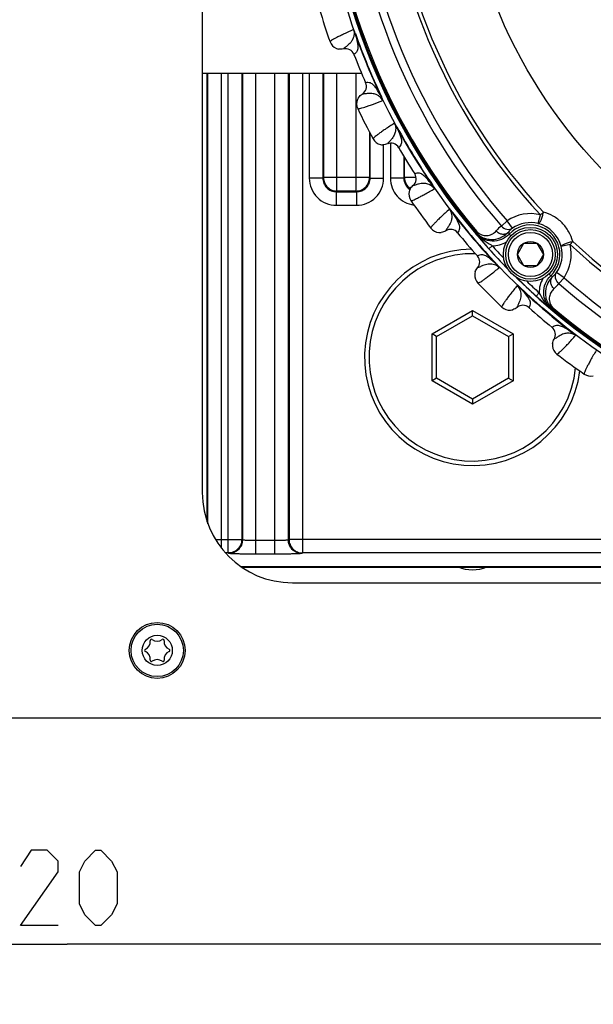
# Model space of a CAD drawing. Header units: millimetres. Extents: x 0 to 420, y 0 to 297.
# Tile 59 of 126: x 105 to 124, y 160 to 193. Entities that reach past the tile are written whole.
import ezdxf

# ---------------------------------------------------------------- set-up
doc = ezdxf.new("R2010")
doc.units = ezdxf.units.MM
doc.header["$LTSCALE"] = 23.1
doc.layers.get('0').update_dxf_attribs({"linetype": 'CONTINUOUS'})
doc.layers.add('03___PRT_ALL_CURVES', color=7, linetype='CONTINUOUS')
doc.layers.add('DIM_PILOTEES', color=7, linetype='CONTINUOUS')
doc.styles.get("Standard").update_dxf_attribs({"font": 'txt', "width": 0.7})
doc.dimstyles.new('DIMSTYLE_3', dxfattribs={"dimtxt": 2.5, "dimasz": 3.5, "dimexe": 2, "dimexo": 0, "dimtad": 1, "dimlfac": 3.333333, "dimdsep": 46, "dimtxsty": 'Standard', "dimblk": '_FILLED', "dimblk1": '_FILLED', "dimblk2": '_FILLED', "dimcen": 0.09, "dimazin": 2, "dimtp": 0.5, "dimtm": 0.5, "dimtfac": 1, "dimtofl": 0, "dimtmove": 0, "dimatfit": 3, "dimldrblk": '_FILLED', "dimfxl": 0, "dimtolj": 1, "dimarcsym": 0})

# ---------------------------------------------------------------- blocks, each defined once
blk = doc.blocks.new('_FILLED')
at = {"color": 0, "linetype": 'ByBlock'}
blk.add_solid([(0, 0), (-1, 0.1429), (-1, -0.1429)], dxfattribs=at)
blk = doc.blocks.new('*D5')
at = {"layer": 'DIM_PILOTEES', "color": 2, "linetype": 'Continuous'}
for p, q in [((58.617, 169.003), (58.617, 160.077)), ((154.617, 169.003), (154.617, 160.077)), ((58.617, 162.077), (106.617, 162.077)), ((154.617, 162.077), (106.617, 162.077))]:
    blk.add_line(p, q, dxfattribs=at)
at = {"layer": 'DIM_PILOTEES', "color": 2, "linetype": 'Continuous', "xscale": 3.5, "yscale": 3.5, "zscale": 3.5, "rotation": 180}
blk.add_blockref('_FILLED', (58.617, 162.077), dxfattribs=at)
at = {"layer": 'DIM_PILOTEES', "color": 2, "linetype": 'Continuous', "xscale": 3.5, "yscale": 3.5, "zscale": 3.5}
blk.add_blockref('_FILLED', (154.617, 162.077), dxfattribs=at)
at = {"layer": 'DIM_PILOTEES', "color": 2, "linetype": 'Continuous', "insert": (106.135, 165.202), "char_height": 2.5, "width": 8.57143, "attachment_point": 2, "line_spacing_factor": 0.9}
blk.add_mtext('{\\ftxt;\\W0.0001;\\H0.0001;\\~}{\\ftxt;\\W2.2857142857;\\H2.5; }{\\ftxt;\\W0.0001;\\H0.0001;\\~}', dxfattribs=at)

msp = doc.modelspace()

# ---------------------------------------------------------------- linework, layer by layer
at = {"color": 7, "linetype": 'Continuous'}
for p, q in [((111.117, 222.103), (111.117, 177.103)), ((116.2058, 192.3733), (116.2163, 192.377)), ((115.8158, 191.8671), (115.815, 191.8662)), ((115.8158, 191.867), (115.815, 191.8662)), ((116.1681, 191.6844), (116.1669, 191.6835)), ((116.1681, 191.6844), (116.1669, 191.6835)), ((116.4228, 191.053), (111.117, 191.053)), ((111.2822, 176.1255), (111.2822, 191.053)), ((111.3042, 176.0616), (111.3042, 191.053)), ((111.7539, 175.2549), (111.7539, 191.053)), ((111.9801, 175.0957), (111.9801, 191.053)), ((112.4298, 191.053), (112.4298, 175.5456)), ((112.4518, 191.053), (112.4518, 175.529)), ((112.9016, 175.0565), (112.9016, 191.053)), ((113.5324, 175.0565), (113.5324, 191.053)), ((113.9822, 175.529), (113.9822, 191.053)), ((114.0042, 191.053), (114.0042, 175.5456)), ((114.4539, 191.053), (114.4539, 175.0957)), ((114.6801, 191.053), (114.6801, 187.5655)), ((115.1298, 191.053), (115.1298, 187.5655)), ((115.1518, 191.053), (115.1518, 187.5876)), ((115.6016, 187.1378), (115.6016, 191.053)), ((116.2324, 191.053), (116.2324, 187.1378)), ((116.5581, 190.7428), (116.5567, 190.7425)), ((116.5582, 190.7427), (116.5567, 190.7425)), ((116.4382, 190.3645), (116.437, 190.3645)), ((116.4382, 190.3645), (116.437, 190.3645)), ((117.072, 190.2823), (117.082, 190.2871)), ((116.6822, 189.1055), (116.6822, 187.5876)), ((116.7042, 187.5655), (116.7042, 189.0642)), ((117.5881, 189.2693), (117.5979, 189.2746)), ((117.3801, 188.73), (117.3801, 187.5655)), ((117.1539, 187.5655), (117.1539, 188.6786)), ((117.282, 188.7083), (117.2814, 188.7073)), ((117.2821, 188.7083), (117.2814, 188.7073)), ((117.6586, 188.583), (117.6576, 188.5819)), ((117.6586, 188.583), (117.6576, 188.5819)), ((117.8298, 188.2915), (117.8298, 187.5655)), ((117.8518, 187.5876), (117.8518, 188.255)), ((115.1298, 187.5655), (114.6801, 187.5655)), ((115.1298, 187.5655), (115.1518, 187.5876)), ((115.6016, 187.5876), (115.1518, 187.5876)), ((116.2324, 187.5876), (115.6016, 187.5876)), ((116.6822, 187.5876), (116.2324, 187.5876)), ((116.7042, 187.5655), (116.6822, 187.5876)), ((116.7042, 187.5655), (117.1539, 187.5655)), ((117.8298, 187.5655), (117.3801, 187.5655)), ((117.8298, 187.5655), (117.8518, 187.5876)), ((118.2349, 187.5876), (117.8518, 187.5876)), ((118.1911, 187.7139), (118.1897, 187.7135)), ((118.1912, 187.7139), (118.1897, 187.7135)), ((115.5795, 187.1158), (115.6016, 187.1378)), ((115.5795, 187.1158), (116.2545, 187.1158)), ((115.5795, 187.1158), (115.5795, 186.666)), ((116.2324, 187.1378), (115.6016, 187.1378)), ((116.2545, 187.1158), (116.2324, 187.1378)), ((116.2545, 187.1158), (116.2545, 186.666)), ((118.1319, 187.3216), (118.1306, 187.3214)), ((118.1318, 187.3215), (118.1306, 187.3214)), ((118.7707, 187.3395), (118.7798, 187.3458)), ((115.5795, 186.666), (116.2545, 186.666)), ((119.4389, 186.4198), (119.4477, 186.4265)), ((122.3769, 186.3465), (122.4733, 186.4362)), ((121.0749, 185.9752), (121.2702, 186.1465)), ((121.4408, 185.9), (121.2702, 186.1465)), ((122.3034, 186.0558), (122.3769, 186.3465)), ((119.2244, 185.8178), (119.2239, 185.8167)), ((119.2244, 185.8177), (119.2239, 185.8167)), ((120.2418, 185.8073), (120.2111, 185.7815)), ((119.6159, 185.7529), (119.6151, 185.7517)), ((119.6159, 185.7529), (119.6151, 185.7517)), ((121.3325, 185.7035), (121.3907, 185.6484)), ((123.361, 185.3624), (123.4507, 185.4588)), ((120.6565, 185.2198), (120.7678, 185.3202)), ((121.6105, 185.0295), (121.827, 185.4045)), ((121.827, 185.4045), (122.26, 185.4045)), ((122.26, 185.4045), (122.4765, 185.0295)), ((123.361, 185.3624), (123.0703, 185.2889)), ((120.2779, 184.9779), (120.2765, 184.9772)), ((120.2779, 184.9779), (120.2765, 184.9772)), ((121.827, 184.6545), (121.6105, 185.0295)), ((122.4765, 185.0295), (122.26, 184.6545)), ((120.2807, 184.5811), (120.2795, 184.5807)), ((120.2806, 184.581), (120.2795, 184.5807)), ((120.9088, 184.6987), (120.9169, 184.7064)), ((122.26, 184.6545), (121.827, 184.6545)), ((122.7181, 184.318), (122.6624, 184.3767)), ((123.1611, 184.2558), (122.9145, 184.4263)), ((122.9898, 184.0604), (123.1611, 184.2558)), ((121.7127, 183.8948), (121.7204, 183.9029)), ((122.3347, 183.7533), (122.2344, 183.6419)), ((118.767, 182.3824), (120.117, 183.1618)), ((120.117, 183.1618), (121.467, 182.3824)), ((120.117, 182.9886), (120.117, 183.1618)), ((121.595, 183.2667), (121.5947, 183.2655)), ((121.595, 183.2666), (121.5947, 183.2655)), ((121.9919, 183.2639), (121.9912, 183.2625)), ((121.9919, 183.2639), (121.9912, 183.2625)), ((122.8219, 183.2273), (122.7961, 183.1966)), ((118.917, 182.2958), (120.117, 182.9886)), ((120.117, 182.9886), (121.317, 182.2958)), ((122.7669, 182.6019), (122.7657, 182.6011)), ((122.7669, 182.6019), (122.7657, 182.6011)), ((118.917, 182.2958), (118.767, 182.3824)), ((118.767, 180.8235), (118.767, 182.3824)), ((118.917, 180.9101), (118.917, 182.2958)), ((121.317, 182.2958), (121.467, 182.3824)), ((121.317, 182.2958), (121.317, 180.9101)), ((121.467, 182.3824), (121.467, 180.8235)), ((122.8318, 182.2104), (122.8307, 182.2099)), ((122.8317, 182.2104), (122.8307, 182.2099)), ((123.4338, 182.4249), (123.4405, 182.4337)), ((118.917, 180.9101), (118.767, 180.8235)), ((120.117, 180.2173), (118.917, 180.9101)), ((121.317, 180.9101), (120.117, 180.2173)), ((121.317, 180.9101), (121.467, 180.8235)), ((120.117, 180.0441), (118.767, 180.8235)), ((121.467, 180.8235), (120.117, 180.0441)), ((120.117, 180.2173), (120.117, 180.0441)), ((111.5532, 175.5456), (112.4298, 175.5456)), ((112.4518, 175.529), (112.4298, 175.5456)), ((113.5324, 175.5063), (112.9016, 175.5063)), ((114.0042, 175.5456), (113.9822, 175.529)), ((114.4539, 175.5456), (114.0042, 175.5456)), ((125.4801, 175.5456), (114.4539, 175.5456)), ((111.9801, 175.0957), (111.8883, 175.0957)), ((112.0021, 175.0792), (111.9801, 175.0957)), ((113.5324, 175.0565), (112.9016, 175.0565)), ((114.4539, 175.0957), (114.4319, 175.0792)), ((125.4801, 175.0957), (114.4539, 175.0957)), ((132.042, 174.6362), (112.41, 174.6362)), ((112.4201, 174.6294), (132.042, 174.6294)), ((114.117, 174.103), (159.117, 174.103)), ((165.717, 169.603), (47.517, 169.603))]:
    msp.add_line(p, q, dxfattribs=at)
for centre, radius in [((136.617, 199.603), 21.6412), ((136.617, 199.603), 16.9279), ((122.0435, 185.0295), 0.9), ((122.0435, 185.0295), 0.825), ((122.0435, 185.0295), 0.735), ((122.0435, 185.0295), 0.433), ((109.617, 171.853), 0.93), ((109.617, 171.853), 0.87), ((109.617, 171.853), 0.5025)]:
    msp.add_circle(centre, radius, dxfattribs=at)
for centre, radius, start, end in [((136.617, 199.603), 21.4888, 180.57183, 224.41684), ((136.617, 199.603), 19.4555, 182.0507, 222.95139), ((136.617, 199.603), 19.3238, 182.0507, 222.95139), ((136.617, 199.603), 20.6706, 183.7569, 221.24518), ((136.617, 199.603), 20.4108, 183.7569, 221.24518), ((136.617, 199.603), 21.452, 184.88886, 220.11322), ((136.617, 199.603), 21.4119, 184.88886, 220.11322), ((136.617, 199.603), 22.53, 196.56213, 199.43786), ((136.617, 199.603), 21.6537, 199.50423, 205.49576), ((136.617, 199.603), 21.6426, 199.50423, 205.49576), ((115.7248, 192.2302), 0.375, 199.436, 247.64906), ((115.7251, 192.2312), 0.3761, 247.6698, 259.69195), ((115.8873, 191.5751), 0.2999, 21.1846, 103.95163), ((136.617, 199.603), 21.93, 201.16941, 203.83059), ((116.2823, 190.6214), 0.2999, 301.04845, 23.8154), ((116.6306, 190.0434), 0.375, 157.18416, 205.56325), ((116.6315, 190.0428), 0.3761, 145.21947, 157.16366), ((136.617, 199.603), 22.53, 205.56213, 208.43786), ((136.617, 199.603), 21.6537, 208.50424, 214.49576), ((136.617, 199.603), 21.6426, 208.50424, 214.49576), ((117.1354, 189.0527), 0.375, 208.436, 256.64906), ((117.3983, 188.4311), 0.2999, 30.18461, 112.95164), ((117.1355, 189.0538), 0.3761, 256.66981, 268.69195), ((136.617, 199.603), 21.93, 210.16941, 212.83059), ((118.2788, 187.5647), 0.449, 179.89661, 234.51653), ((118.3022, 187.5882), 0.4503, 180.08175, 235.27344), ((117.9377, 187.551), 0.2999, 310.04846, 32.81545), ((118.3721, 187.0345), 0.375, 165.88021, 214.56327), ((118.3731, 187.0341), 0.3761, 153.9292, 165.85978), ((118.2787, 187.5648), 0.449, 234.53348, 236.56417), ((136.617, 199.603), 22.53, 214.56213, 217.43786), ((136.617, 199.603), 21.6426, 217.50424, 223.4958), ((136.617, 199.603), 21.6537, 217.50424, 223.4958), ((122.0435, 185.029), 1.359, 75.79979, 124.6817), ((119.0257, 186.135), 0.375, 217.436, 265.64906), ((119.3826, 185.5622), 0.2999, 39.18459, 121.95162), ((126.5178, 186.4647), 6.3436, 186.18313, 186.59913), ((121.9038, 184.9187), 1.3429, 128.11538, 138.23593), ((122.1088, 185.0789), 1.0585, 129.13028, 139.13394), ((123.7472, 186.6012), 2.5761, 198.78994, 200.39359), ((122.0435, 185.029), 0.9801, 313.49528, 136.5068), ((122.0435, 185.029), 1.0592, 75.79979, 124.6817), ((122.026, 185.0114), 1.0806, 14.87656, 75.12552), ((119.0256, 186.1361), 0.3761, 265.6698, 277.69195), ((136.617, 199.603), 21.93, 219.16941, 221.83059), ((133.6616, 196.6883), 17.3418, 219.16618, 219.90668), ((130.1467, 193.7515), 12.7614, 219.91665, 221.9556), ((120.7888, 186.2191), 0.8992, 268.66328, 300.57095), ((136.617, 199.603), 19.3238, 227.0507, 267.95139), ((120.117, 181.603), 3.6, 90.60045, 352.82201), ((136.617, 199.603), 21.4852, 222.02426, 224.40945), ((136.617, 199.603), 21.3353, 222.02432, 223.54325), ((122.0435, 185.029), 1.0592, 325.32038, 14.20229), ((122.0435, 185.029), 1.359, 325.32038, 14.20229), ((136.617, 199.603), 19.4555, 227.0507, 267.95139), ((120.117, 181.603), 3.45, 88.36683, 354.15925), ((120.053, 184.7773), 0.2999, 319.04847, 41.81538), ((120.5629, 184.3351), 0.375, 174.85395, 223.56328), ((120.5639, 184.3349), 0.3761, 162.92373, 174.83365), ((136.617, 199.603), 21.4888, 225.58278, 269.42801), ((136.617, 199.603), 21.4852, 225.57935, 227.97808), ((136.617, 199.603), 21.3353, 226.45877, 227.97776), ((123.2336, 183.7743), 0.8991, 149.37586, 181.33904), ((123.6157, 186.7327), 2.5761, 249.60849, 251.21214), ((122.0934, 185.0943), 1.0585, 310.86814, 320.8718), ((136.617, 199.603), 20.4108, 228.7569, 266.24518), ((136.617, 199.603), 22.53, 223.56213, 226.43786), ((136.617, 199.603), 21.6537, 226.50423, 232.49575), ((136.617, 199.603), 21.6426, 226.50423, 232.49575), ((121.9332, 184.8893), 1.3429, 311.76615, 321.8867), ((136.617, 199.603), 20.6706, 228.7569, 266.24518), ((130.4282, 192.7432), 12.2463, 228.00406, 230.12832), ((121.3491, 183.5489), 0.375, 226.43597, 274.64853), ((121.3489, 183.55), 0.3761, 274.66927, 286.69159), ((121.7913, 183.039), 0.2999, 48.1846, 130.95165), ((136.617, 199.603), 21.93, 228.16941, 230.83059), ((133.0874, 195.9023), 16.3756, 230.07355, 230.85775), ((123.4791, 189.5032), 6.3435, 263.40295, 263.81895), ((136.617, 199.603), 21.452, 229.88886, 265.11322), ((136.617, 199.603), 21.4119, 229.88886, 265.11322), ((122.5762, 182.3686), 0.2999, 328.04846, 50.81539), ((123.1501, 182.0116), 0.3761, 172.53661, 184.66756), ((123.149, 182.0117), 0.375, 184.68899, 232.56316), ((136.617, 199.603), 22.53, 232.56213, 235.43786), ((124.0485, 181.3581), 0.375, 235.436, 283.64906), ((114.117, 177.103), 3, 180, 270), ((120.1174, 175.8894), 1.35, 249.01243, 290.9899), ((109.1283, 172.1352), 0.2599, 290.95218, 9.04782), ((109.4267, 172.1827), 0.0423, 50.95218, 189.04782), ((109.617, 172.4174), 0.2599, 230.95218, 309.04782), ((109.8074, 172.1827), 0.0423, 350.95218, 129.04782), ((110.1058, 172.1352), 0.2599, 170.95218, 249.04782), ((109.2363, 171.853), 0.0423, 110.95218, 249.04782), ((109.1283, 171.5708), 0.2599, 350.95218, 69.04782), ((110.1058, 171.5708), 0.2599, 110.95218, 189.04782), ((109.9977, 171.853), 0.0423, 290.95218, 69.04782), ((109.4267, 171.5233), 0.0423, 170.95218, 309.04782), ((109.617, 171.2886), 0.2599, 50.95218, 129.04782), ((109.8074, 171.5233), 0.0423, 230.95218, 9.04782)]:
    msp.add_arc(centre, radius, start, end, dxfattribs=at)
for points, knots in [([(116.1502, 192.5086), (116.0377, 192.4586), (115.8807, 192.3877), (115.6884, 192.2961), (115.5787, 192.2414), (115.493, 192.1957), (115.4296, 192.1586), (115.3919, 192.1314), (115.3724, 192.1134), (115.3711, 192.1054)], [0, 0, 0, 0, 0.419017, 0.5863447, 0.7253449, 0.835943, 0.9181717, 0.9723313, 1, 1, 1, 1]), ([(116.1502, 192.5086), (116.1701, 192.4505), (116.1774, 192.3546), (116.1449, 192.2233), (116.0828, 192.1041), (115.9821, 192.0009), (115.8831, 191.9264), (115.8325, 191.8852), (115.8158, 191.867)], [0, 0, 0, 0, 0.2372863, 0.3547794, 0.520528, 0.7493754, 0.9045393, 1, 1, 1, 1]), ([(116.2058, 192.3733), (116.202, 192.3847), (116.1857, 192.4307), (116.1661, 192.4755), (116.1502, 192.5086)], [0, 0, 0, 0, 0.2462353, 1, 1, 1, 1]), ([(116.2163, 192.377), (116.2116, 192.3904), (116.2018, 192.4165), (116.1857, 192.4534), (116.1714, 192.4815), (116.1594, 192.4992), (116.1535, 192.5065), (116.1502, 192.5086)], [0, 0, 0, 0, 0.2863298, 0.5637574, 0.8152821, 0.9206948, 1, 1, 1, 1]), ([(116.2058, 192.3733), (116.236, 192.2748), (116.2752, 192.1295), (116.301, 191.9374), (116.2902, 191.8121), (116.2275, 191.7334), (116.1879, 191.6993), (116.1681, 191.6844)], [0, 0, 0, 0, 0.4163314, 0.6037515, 0.7883385, 0.8999698, 1, 1, 1, 1]), ([(117.072, 190.2823), (117.0236, 190.3732), (116.9486, 190.5038), (116.831, 190.6578), (116.7348, 190.7387), (116.6348, 190.7501), (116.5827, 190.7462), (116.5581, 190.7428)], [0, 0, 0, 0, 0.4163293, 0.6037496, 0.7883374, 0.8999693, 1, 1, 1, 1]), ([(117.1283, 190.1473), (117.1012, 190.2024), (117.0386, 190.2755), (116.9228, 190.3453), (116.7946, 190.3856), (116.6504, 190.3874), (116.5277, 190.3701), (116.4628, 190.3634), (116.4382, 190.3645)], [0, 0, 0, 0, 0.2372774, 0.3547709, 0.5205224, 0.7493737, 0.9045393, 1, 1, 1, 1]), ([(116.2923, 189.8815), (116.2989, 189.8768), (116.3254, 189.8778), (116.3713, 189.8852), (116.4424, 189.9038), (116.5353, 189.9321), (116.6515, 189.971), (116.8523, 190.0422), (117.0134, 190.1031), (117.1283, 190.1473)], [0, 0, 0, 0, 0.0276676, 0.0818253, 0.1640493, 0.2746457, 0.4136462, 0.5809734, 1, 1, 1, 1]), ([(117.1283, 190.1473), (117.1193, 190.17), (117.1035, 190.2162), (117.0828, 190.2604), (117.072, 190.2823)], [0, 0, 0, 0, 0.5010533, 1, 1, 1, 1]), ([(117.1283, 190.1473), (117.1292, 190.1511), (117.1281, 190.1604), (117.1241, 190.1814), (117.1144, 190.2114), (117.0996, 190.2489), (117.0881, 190.2743), (117.082, 190.2871)], [0, 0, 0, 0, 0.0792676, 0.1846612, 0.4362178, 0.7136592, 1, 1, 1, 1]), ([(117.512, 189.3943), (117.4087, 189.3273), (117.2647, 189.2327), (117.0892, 189.1122), (116.9893, 189.041), (116.9119, 188.9824), (116.855, 188.9358), (116.822, 188.9031), (116.8056, 188.8822), (116.8056, 188.8741)], [0, 0, 0, 0, 0.4190168, 0.5863445, 0.7253449, 0.8359431, 0.9181716, 0.9723313, 1, 1, 1, 1]), ([(117.5121, 189.3943), (117.5408, 189.34), (117.563, 189.2464), (117.5514, 189.1116), (117.5087, 188.9842), (117.4254, 188.8664), (117.3393, 188.7774), (117.2957, 188.7288), (117.282, 188.7083)], [0, 0, 0, 0, 0.2372905, 0.3547858, 0.5205347, 0.7493802, 0.9045419, 1, 1, 1, 1]), ([(117.5881, 189.2693), (117.5768, 189.2909), (117.5588, 189.3229), (117.5357, 189.3589), (117.5218, 189.379), (117.5156, 189.3895), (117.512, 189.3943)], [0, 0, 0, 0, 0.4989176, 0.7520757, 0.8770219, 1, 1, 1, 1]), ([(117.5979, 189.2746), (117.5911, 189.2871), (117.5773, 189.3113), (117.5557, 189.3452), (117.5372, 189.3708), (117.5225, 189.3863), (117.5156, 189.3928), (117.512, 189.3943)], [0, 0, 0, 0, 0.286329, 0.5637534, 0.8152931, 0.9206428, 1, 1, 1, 1]), ([(117.5881, 189.2693), (117.6333, 189.1767), (117.6948, 189.0394), (117.7503, 188.8536), (117.7592, 188.7282), (117.7096, 188.6407), (117.6758, 188.6008), (117.6586, 188.583)], [0, 0, 0, 0, 0.4163288, 0.6037494, 0.7883368, 0.8999692, 1, 1, 1, 1]), ([(118.7707, 187.3395), (118.7087, 187.4218), (118.6142, 187.539), (118.4739, 187.6728), (118.3662, 187.7376), (118.2657, 187.7331), (118.2148, 187.7212), (118.1911, 187.7139)], [0, 0, 0, 0, 0.4163275, 0.6037486, 0.7883366, 0.8999686, 1, 1, 1, 1]), ([(114.6801, 187.5655), (114.6801, 187.4485), (114.7268, 187.212), (114.927, 186.913), (115.226, 186.7128), (115.4625, 186.6661), (115.5795, 186.666)], [0, 0, 0, 0, 0.2499951, 0.4999888, 0.7499851, 1, 1, 1, 1]), ([(115.1298, 187.5655), (115.1297, 187.507), (115.1529, 187.3886), (115.253, 187.239), (115.4026, 187.1389), (115.521, 187.1157), (115.5795, 187.1158)], [0, 0, 0, 0, 0.2499584, 0.4999888, 0.750022, 1, 1, 1, 1]), ([(115.1518, 187.5876), (115.1519, 187.5291), (115.1754, 187.4109), (115.2755, 187.2615), (115.4249, 187.1614), (115.5431, 187.1379), (115.6016, 187.1378)], [0, 0, 0, 0, 0.2499665, 0.5000018, 0.750037, 1, 1, 1, 1]), ([(116.2324, 187.1378), (116.2909, 187.1379), (116.4091, 187.1614), (116.5585, 187.2615), (116.6586, 187.4109), (116.6821, 187.5291), (116.6822, 187.5876)], [0, 0, 0, 0, 0.2499656, 0.5000001, 0.7500345, 1, 1, 1, 1]), ([(116.2545, 186.666), (116.3715, 186.6661), (116.608, 186.7128), (116.907, 186.9129), (117.1072, 187.212), (117.1539, 187.4485), (117.1539, 187.5655)], [0, 0, 0, 0, 0.2499951, 0.4999888, 0.7499851, 1, 1, 1, 1]), ([(116.2545, 187.1158), (116.313, 187.1157), (116.4314, 187.1389), (116.581, 187.239), (116.6811, 187.3886), (116.7043, 187.507), (116.7042, 187.5655)], [0, 0, 0, 0, 0.2499583, 0.4999886, 0.7500219, 1, 1, 1, 1]), ([(117.3801, 187.5655), (117.3801, 187.4578), (117.4195, 187.2404), (117.5898, 186.9578), (117.8487, 186.7533), (118.0594, 186.6867), (118.1663, 186.6732)], [0, 0, 0, 0, 0.2499933, 0.499985, 0.7499766, 1, 1, 1, 1]), ([(118.0633, 186.8217), (118.0705, 186.8181), (118.0965, 186.8232), (118.1407, 186.8377), (118.208, 186.8672), (118.2954, 186.9097), (118.4041, 186.9663), (118.5913, 187.068), (118.7409, 187.1534), (118.8475, 187.215)], [0, 0, 0, 0, 0.0276676, 0.0818253, 0.1640493, 0.2746457, 0.4136462, 0.5809734, 1, 1, 1, 1]), ([(118.8475, 187.215), (118.8121, 187.2652), (118.7388, 187.3276), (118.6135, 187.3784), (118.4806, 187.3982), (118.3378, 187.3774), (118.2194, 187.3412), (118.1564, 187.3244), (118.1318, 187.3215)], [0, 0, 0, 0, 0.2372782, 0.3547685, 0.520516, 0.7493642, 0.9045316, 1, 1, 1, 1]), ([(118.8475, 187.215), (118.835, 187.236), (118.8121, 187.2792), (118.7848, 187.3196), (118.7707, 187.3395)], [0, 0, 0, 0, 0.5010581, 1, 1, 1, 1]), ([(118.8475, 187.215), (118.8477, 187.2189), (118.8452, 187.2279), (118.8379, 187.2481), (118.8236, 187.2762), (118.8032, 187.3109), (118.7879, 187.3341), (118.7798, 187.3458)], [0, 0, 0, 0, 0.0792721, 0.1846648, 0.4362273, 0.7136696, 1, 1, 1, 1]), ([(119.3442, 186.5313), (119.2527, 186.449), (119.1253, 186.333), (118.9707, 186.1865), (118.8833, 186.1005), (118.8159, 186.0306), (118.767, 185.9757), (118.7396, 185.9382), (118.7266, 185.915), (118.7279, 185.907)], [0, 0, 0, 0, 0.4190172, 0.5863449, 0.7253448, 0.835943, 0.9181717, 0.9723313, 1, 1, 1, 1]), ([(119.3442, 186.5313), (119.381, 186.4821), (119.4177, 186.3932), (119.4273, 186.2582), (119.4051, 186.1257), (119.3412, 185.9964), (119.2701, 185.895), (119.2347, 185.8402), (119.2244, 185.8177)], [0, 0, 0, 0, 0.2372834, 0.3547731, 0.5205199, 0.7493671, 0.9045337, 1, 1, 1, 1]), ([(119.4389, 186.4198), (119.4244, 186.4393), (119.4016, 186.4681), (119.3731, 186.5001), (119.3562, 186.5177), (119.3486, 186.5271), (119.3442, 186.5313)], [0, 0, 0, 0, 0.4989161, 0.752088, 0.8769964, 1, 1, 1, 1]), ([(119.4477, 186.4265), (119.4391, 186.4378), (119.4217, 186.4596), (119.395, 186.4897), (119.3728, 186.512), (119.3558, 186.525), (119.348, 186.5304), (119.3442, 186.5313)], [0, 0, 0, 0, 0.2863318, 0.5637578, 0.8153008, 0.920646, 1, 1, 1, 1]), ([(122.3034, 186.0558), (122.3103, 186.055), (122.3282, 186.0628), (122.3624, 186.101), (122.4039, 186.1816), (122.4454, 186.2999), (122.466, 186.3898), (122.4733, 186.4362)], [0, 0, 0, 0, 0.0489839, 0.124017, 0.3586922, 0.6721737, 1, 1, 1, 1]), ([(123.4507, 185.4588), (123.4207, 185.5744), (123.3291, 185.8007), (123.1068, 186.0923), (122.8152, 186.3146), (122.5889, 186.4062), (122.4733, 186.4362)], [0, 0, 0, 0, 0.2478328, 0.499984, 0.7521445, 1, 1, 1, 1]), ([(119.4389, 186.4198), (119.498, 186.3354), (119.5803, 186.2093), (119.6642, 186.0346), (119.6925, 185.9121), (119.6572, 185.8179), (119.6301, 185.7732), (119.6159, 185.7529)], [0, 0, 0, 0, 0.4163263, 0.6037479, 0.7883366, 0.8999689, 1, 1, 1, 1]), ([(120.2111, 185.7815), (120.2523, 185.7326), (120.3451, 185.6481), (120.5056, 185.5653), (120.6682, 185.5269), (120.8686, 185.5249), (121.0983, 185.593), (121.2471, 185.7062), (121.3084, 185.7715)], [0, 0, 0, 0, 0.1549354, 0.3001981, 0.4333702, 0.5564913, 0.7830362, 1, 1, 1, 1]), ([(120.2418, 185.8073), (120.2722, 185.7712), (120.3392, 185.7137), (120.4767, 185.6558), (120.6344, 185.6507), (120.7894, 185.71), (120.8691, 185.7761), (120.9021, 185.8132)], [0, 0, 0, 0, 0.1895324, 0.3464147, 0.5920578, 0.8008831, 1, 1, 1, 1]), ([(120.9021, 185.8132), (120.9293, 185.784), (120.9933, 185.7354), (121.1057, 185.7008), (121.2186, 185.7102), (121.2831, 185.7474), (121.3084, 185.7715)], [0, 0, 0, 0, 0.2654064, 0.5233125, 0.7675494, 1, 1, 1, 1]), ([(121.0749, 185.9752), (121.1201, 185.9222), (121.2153, 185.862), (121.3522, 185.8583), (121.4145, 185.8825), (121.4408, 185.9)], [0, 0, 0, 0, 0.51887, 0.7645351, 1, 1, 1, 1]), ([(121.3325, 185.7035), (121.2608, 185.6279), (121.0831, 185.5055), (120.7666, 185.4478), (120.4539, 185.5237), (120.2835, 185.6561), (120.2162, 185.7357)], [0, 0, 0, 0, 0.2499967, 0.4999859, 0.7499764, 1, 1, 1, 1]), ([(120.7678, 185.3202), (120.7364, 185.3378), (120.6128, 185.4073), (120.4919, 185.4831), (120.4089, 185.5488)], [0, 0, 0, 0, 0.2537562, 1, 1, 1, 1]), ([(123.0703, 185.2889), (123.0695, 185.2958), (123.0773, 185.3137), (123.1156, 185.348), (123.1961, 185.3894), (123.3144, 185.4309), (123.4043, 185.4515), (123.4507, 185.4588)], [0, 0, 0, 0, 0.0489858, 0.1240189, 0.3586935, 0.6721743, 1, 1, 1, 1]), ([(120.9088, 184.6987), (120.8348, 184.7703), (120.7231, 184.8712), (120.5636, 184.9814), (120.4471, 185.0286), (120.3485, 185.0085), (120.3001, 184.9887), (120.2779, 184.9779)], [0, 0, 0, 0, 0.4163342, 0.6037559, 0.788341, 0.8999716, 1, 1, 1, 1]), ([(121.0041, 184.5877), (120.9613, 184.6318), (120.8792, 184.6819), (120.7475, 184.7125), (120.6131, 184.7113), (120.4754, 184.6684), (120.3641, 184.6141), (120.3045, 184.5877), (120.2806, 184.581)], [0, 0, 0, 0, 0.2372749, 0.3547658, 0.5205184, 0.7493686, 0.9045363, 1, 1, 1, 1]), ([(120.2911, 184.0767), (120.2989, 184.0741), (120.3238, 184.0833), (120.3651, 184.1046), (120.427, 184.1442), (120.5066, 184.1998), (120.6052, 184.2727), (120.7741, 184.4025), (120.9085, 184.5102), (121.0041, 184.5877)], [0, 0, 0, 0, 0.0276644, 0.0818165, 0.1640333, 0.2746193, 0.4136144, 0.5809537, 1, 1, 1, 1]), ([(121.0042, 184.5877), (120.9886, 184.6066), (120.9592, 184.6456), (120.9258, 184.6813), (120.9088, 184.6987)], [0, 0, 0, 0, 0.5010773, 1, 1, 1, 1]), ([(121.0041, 184.5877), (121.0037, 184.5916), (120.9999, 184.6002), (120.9895, 184.6189), (120.9711, 184.6445), (120.9455, 184.6755), (120.9266, 184.6961), (120.9169, 184.7064)], [0, 0, 0, 0, 0.0792264, 0.184677, 0.4362301, 0.7136599, 1, 1, 1, 1]), ([(122.7503, 183.2017), (122.6707, 183.269), (122.5383, 183.4394), (122.4624, 183.752), (122.5201, 184.0686), (122.6425, 184.2463), (122.7181, 184.318)], [0, 0, 0, 0, 0.2499995, 0.5000001, 0.7499781, 1, 1, 1, 1]), ([(122.786, 184.2939), (122.7208, 184.2326), (122.6076, 184.0838), (122.5395, 183.854), (122.5415, 183.6536), (122.5799, 183.491), (122.6627, 183.3306), (122.7472, 183.2378), (122.7961, 183.1966)], [0, 0, 0, 0, 0.2169685, 0.4435715, 0.5667109, 0.6998765, 0.8450975, 1, 1, 1, 1]), ([(122.8277, 183.8876), (122.7986, 183.9148), (122.75, 183.9788), (122.7154, 184.0912), (122.7248, 184.2041), (122.762, 184.2686), (122.786, 184.2939)], [0, 0, 0, 0, 0.2654064, 0.5233125, 0.7675494, 1, 1, 1, 1]), ([(122.9898, 184.0604), (122.9368, 184.1056), (122.8765, 184.2008), (122.8729, 184.3377), (122.8971, 184.4), (122.9145, 184.4263)], [0, 0, 0, 0, 0.51887, 0.7645351, 1, 1, 1, 1]), ([(121.6017, 183.9901), (121.5242, 183.8945), (121.4165, 183.7601), (121.2868, 183.5912), (121.2138, 183.4926), (121.1583, 183.413), (121.1186, 183.3511), (121.0973, 183.3098), (121.0882, 183.2849), (121.0907, 183.2771)], [0, 0, 0, 0, 0.4190282, 0.5863559, 0.725353, 0.8359474, 0.9181739, 0.972332, 1, 1, 1, 1]), ([(121.6018, 183.9902), (121.6459, 183.9474), (121.6959, 183.8652), (121.7265, 183.7335), (121.7253, 183.5991), (121.6824, 183.4614), (121.6281, 183.3501), (121.6017, 183.2904), (121.595, 183.2666)], [0, 0, 0, 0, 0.2372889, 0.3547838, 0.5205326, 0.749379, 0.9045414, 1, 1, 1, 1]), ([(121.7127, 183.8948), (121.6953, 183.9119), (121.6684, 183.9369), (121.6302, 183.9673), (121.6116, 183.9831), (121.6017, 183.9901)], [0, 0, 0, 0, 0.4989251, 0.7520889, 1, 1, 1, 1]), ([(121.7204, 183.9029), (121.7101, 183.9126), (121.6895, 183.9315), (121.6585, 183.957), (121.6329, 183.9756), (121.6142, 183.9858), (121.6056, 183.9899), (121.6017, 183.9901)], [0, 0, 0, 0, 0.2863399, 0.5637763, 0.8153294, 0.9207121, 1, 1, 1, 1]), ([(121.7127, 183.8948), (121.7843, 183.8207), (121.8852, 183.7091), (121.9954, 183.5496), (122.0426, 183.4331), (122.0225, 183.3345), (122.0027, 183.2861), (121.9919, 183.2639)], [0, 0, 0, 0, 0.4163319, 0.6037519, 0.7883388, 0.8999699, 1, 1, 1, 1]), ([(122.8277, 183.8876), (122.7907, 183.8546), (122.7246, 183.7749), (122.6653, 183.6198), (122.6704, 183.4621), (122.7284, 183.3247), (122.7858, 183.2577), (122.8219, 183.2273)], [0, 0, 0, 0, 0.1991522, 0.4080464, 0.6537536, 0.8105924, 1, 1, 1, 1]), ([(122.5634, 183.3944), (122.5417, 183.4219), (122.4574, 183.5363), (122.387, 183.66), (122.3347, 183.7533)], [0, 0, 0, 0, 0.2468901, 1, 1, 1, 1]), ([(123.4338, 182.4249), (123.3494, 182.484), (123.2233, 182.5663), (123.0486, 182.6502), (122.9261, 182.6785), (122.8319, 182.6432), (122.7872, 182.6161), (122.7669, 182.6019)], [0, 0, 0, 0, 0.4163263, 0.6037468, 0.7883359, 0.8999691, 1, 1, 1, 1]), ([(123.5453, 182.3302), (123.4961, 182.3671), (123.4072, 182.4037), (123.2722, 182.4133), (123.1397, 182.3911), (123.0104, 182.3272), (122.909, 182.2561), (122.8542, 182.2207), (122.8317, 182.2104)], [0, 0, 0, 0, 0.2372871, 0.3547768, 0.5205243, 0.7493724, 0.9045376, 1, 1, 1, 1]), ([(122.921, 181.7139), (122.929, 181.7126), (122.9522, 181.7256), (122.9897, 181.753), (123.0446, 181.8019), (123.1145, 181.8692), (123.2005, 181.9567), (123.347, 182.1113), (123.463, 182.2387), (123.5453, 182.3302)], [0, 0, 0, 0, 0.0276676, 0.0818253, 0.1640493, 0.2746457, 0.4136462, 0.5809734, 1, 1, 1, 1]), ([(123.5453, 182.3302), (123.5269, 182.3463), (123.4918, 182.3803), (123.4533, 182.4104), (123.4338, 182.4249)], [0, 0, 0, 0, 0.5010768, 1, 1, 1, 1]), ([(123.5453, 182.3302), (123.5444, 182.334), (123.5391, 182.3418), (123.526, 182.3588), (123.5037, 182.381), (123.4736, 182.4077), (123.4518, 182.4251), (123.4405, 182.4337)], [0, 0, 0, 0, 0.0793198, 0.1846728, 0.4362618, 0.7136949, 1, 1, 1, 1]), ([(124.229, 181.8335), (124.1674, 181.7269), (124.082, 181.5773), (123.9803, 181.3901), (123.9237, 181.2814), (123.8813, 181.194), (123.8517, 181.1267), (123.8372, 181.0825), (123.8321, 181.0565), (123.8357, 181.0493)], [0, 0, 0, 0, 0.4190236, 0.5863511, 0.7253523, 0.8359487, 0.9181735, 0.9723321, 1, 1, 1, 1]), ([(112.4298, 175.5456), (112.4297, 175.4871), (112.4062, 175.3689), (112.3061, 175.2194), (112.1567, 175.1193), (112.0385, 175.0958), (111.9801, 175.0957)], [0, 0, 0, 0, 0.25, 0.5000436, 0.7500617, 1, 1, 1, 1]), ([(112.4518, 175.529), (112.4518, 175.4706), (112.4283, 175.3523), (112.3282, 175.2029), (112.1788, 175.1028), (112.0606, 175.0793), (112.0021, 175.0792)], [0, 0, 0, 0, 0.2500067, 0.5000436, 0.750055, 1, 1, 1, 1]), ([(112.9016, 175.5063), (112.8453, 175.5063), (112.7636, 175.5071), (112.6593, 175.5098), (112.5927, 175.5126), (112.5373, 175.5158), (112.4955, 175.5195), (112.4692, 175.5228), (112.4567, 175.5262), (112.4526, 175.5279), (112.4518, 175.529)], [0, 0, 0, 0, 0.3736698, 0.5432791, 0.6929444, 0.8172225, 0.9116453, 0.9729496, 0.990648, 1, 1, 1, 1]), ([(113.9822, 175.529), (113.9814, 175.5279), (113.9773, 175.5262), (113.9648, 175.5228), (113.9385, 175.5195), (113.8967, 175.5158), (113.8413, 175.5126), (113.7747, 175.5098), (113.6704, 175.5071), (113.5887, 175.5063), (113.5324, 175.5063)], [0, 0, 0, 0, 0.009352, 0.0270504, 0.0883547, 0.1827775, 0.3070555, 0.4567209, 0.6263302, 1, 1, 1, 1]), ([(114.4319, 175.0792), (114.3734, 175.0793), (114.2552, 175.1028), (114.1058, 175.2029), (114.0057, 175.3523), (113.9822, 175.4706), (113.9822, 175.529)], [0, 0, 0, 0, 0.249945, 0.4999564, 0.7499933, 1, 1, 1, 1]), ([(114.0042, 175.5456), (114.0043, 175.4871), (114.0278, 175.3689), (114.1279, 175.2194), (114.2773, 175.1193), (114.3955, 175.0958), (114.4539, 175.0957)], [0, 0, 0, 0, 0.2500001, 0.5000438, 0.7500619, 1, 1, 1, 1]), ([(112.9016, 175.0565), (112.8443, 175.0565), (112.7319, 175.0567), (112.5685, 175.058), (112.4173, 175.06), (112.284, 175.0627), (112.1862, 175.0656), (112.1206, 175.0683), (112.0818, 175.0702), (112.0507, 175.0723), (112.0271, 175.0742), (112.0121, 175.0766), (112.0041, 175.0777), (112.0021, 175.0792)], [0, 0, 0, 0, 0.1907664, 0.3745281, 0.5445291, 0.6945241, 0.819017, 0.870234, 0.91346, 0.9482913, 0.9744354, 0.9916728, 1, 1, 1, 1]), ([(114.4319, 175.0792), (114.4299, 175.0777), (114.4219, 175.0766), (114.4069, 175.0742), (114.3833, 175.0723), (114.3522, 175.0702), (114.3134, 175.0683), (114.2478, 175.0656), (114.15, 175.0627), (114.0167, 175.06), (113.8655, 175.058), (113.7021, 175.0567), (113.5897, 175.0565), (113.5324, 175.0565)], [0, 0, 0, 0, 0.0083272, 0.0255646, 0.0517087, 0.08654, 0.129766, 0.180983, 0.3054759, 0.4554709, 0.6254719, 0.8092336, 1, 1, 1, 1])]:
    msp.add_open_spline(points, degree=3, knots=knots, dxfattribs=at)
for points in [[(115.815, 191.8662), (115.7641, 191.8536), (115.7094, 191.8518), (115.6578, 191.8612)], [(116.3226, 190.2574), (116.3524, 190.3003), (116.3922, 190.3375), (116.437, 190.3645)], [(117.2814, 188.7073), (117.2331, 188.6869), (117.1793, 188.6766), (117.1269, 188.6778)], [(118.0353, 187.1994), (118.058, 187.2457), (118.0912, 187.2882), (118.1306, 187.3214)], [(119.2239, 185.8167), (119.1794, 185.7889), (119.1279, 185.7704), (119.0759, 185.7633)], [(120.4089, 185.5488), (120.3388, 185.6044), (120.2735, 185.667), (120.2162, 185.7357)], [(120.2044, 184.4453), (120.2196, 184.4946), (120.2457, 184.5417), (120.2795, 184.5807)], [(121.5947, 183.2655), (121.5551, 183.2312), (121.5071, 183.2048), (121.4569, 183.1897)], [(122.7503, 183.2017), (122.6816, 183.259), (122.619, 183.3243), (122.5634, 183.3944)], [(122.7771, 182.0605), (122.784, 182.1129), (122.8027, 182.165), (122.8307, 182.2099)]]:
    msp.add_open_spline(points, degree=3, dxfattribs=at)
at = {"layer": '03___PRT_ALL_CURVES', "color": 4, "linetype": 'Continuous'}
msp.add_line((112.4217, 174.6283), (132.042, 174.6283), dxfattribs=at)
at = {"layer": 'DIM_PILOTEES', "color": 2, "linetype": 'Continuous'}
for points in [[(106.3136, 162.7023), (105.0636, 162.7023), (106.3136, 164.488), (106.3136, 164.8451), (105.9564, 165.2023), (105.4207, 165.2023), (105.0636, 164.6666)], [(107.0279, 163.4165), (107.0279, 164.488), (107.2064, 164.8451), (107.5636, 165.2023), (107.7421, 165.2023), (108.0993, 164.8451), (108.2779, 164.488), (108.2779, 163.4165), (108.0993, 163.0594), (107.7421, 162.7023), (107.5636, 162.7023), (107.2064, 163.0594), (107.0279, 163.4165)]]:
    msp.add_lwpolyline(points, dxfattribs=at)

# ---------------------------------------------------------------- dimensions: what is measured, and where the dimension line sits
dim = msp.add_linear_dim(base=(154.617, 162.0773), p1=(58.617, 169.003), p2=(154.617, 169.003), text='{\\ftxt;\\W0.0001;\\H0.0001;\\~}{\\ftxt;\\W2.2857142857;\\H2.5; }{\\ftxt;\\W0.0001;\\H0.0001;\\~}', dimstyle='DIMSTYLE_3', dxfattribs=at)
dim.commit()
dim.dimension.update_dxf_attribs({"geometry": '*D5', "text_midpoint": (105.7779, 162.0773), "dimtype": 160})

doc.saveas('drawing.dxf')
